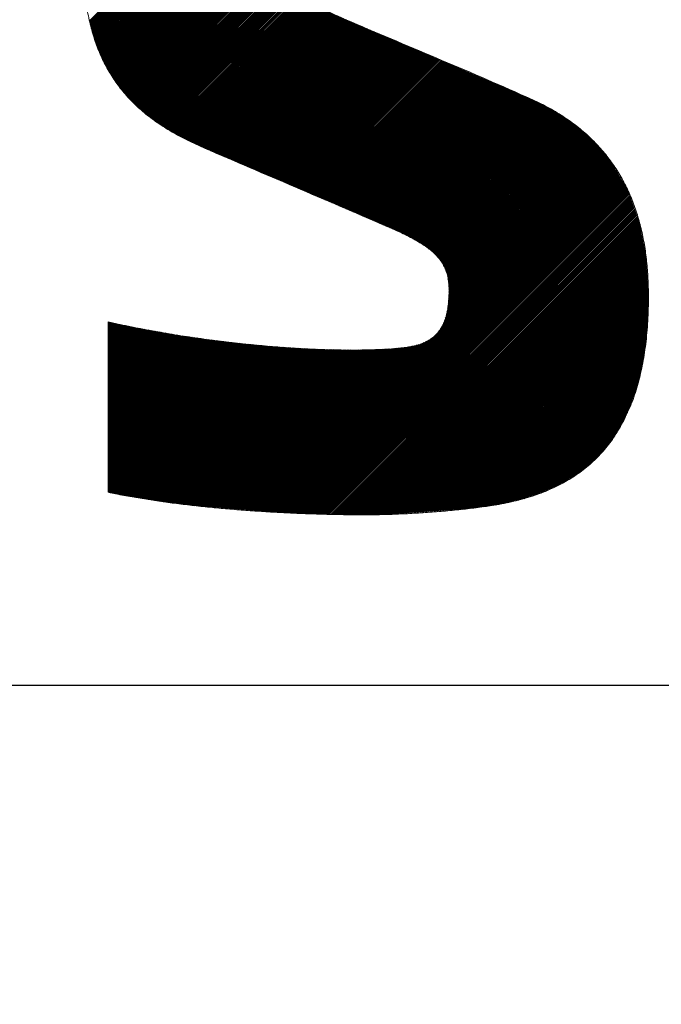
# Model space of a CAD drawing. Header units: millimetres. Extents: x 0 to 1300, y 0 to 891.
# Tile 66 of 127: x 183.37 to 187.36, y 579.51 to 585.64. Entities that reach past the tile are written whole.
import ezdxf

# ---------------------------------------------------------------- set-up
doc = ezdxf.new("R2010")
doc.units = ezdxf.units.MM
doc.header["$LTSCALE"] = 0.545669
doc.layers.add('NoLayerName_001', color=7, linetype='Continuous')

# ---------------------------------------------------------------- blocks, each defined once
blk = doc.blocks.new('JZB_0008')
at = {"layer": 'NoLayerName_001', "color": 7, "linetype": 'Continuous', "lineweight": 25}
for p, q in [((21.6105, 4.8794), (19.8048, 3.0737)), ((21.6193, 4.8793), (19.8064, 3.0665)), ((21.6281, 4.8792), (19.8081, 3.0592)), ((21.6369, 4.8792), (19.8098, 3.052)), ((21.6458, 4.8791), (19.8114, 3.0447)), ((21.6546, 4.879), (19.8131, 3.0375)), ((21.6633, 4.8788), (19.8147, 3.0302)), ((21.672, 4.8786), (19.8164, 3.023)), ((21.6807, 4.8784), (19.8183, 3.016)), ((21.6894, 4.8781), (19.8205, 3.0093)), ((21.6981, 4.8779), (19.8227, 3.0025)), ((21.7067, 4.8777), (19.8248, 2.9958)), ((21.7154, 4.8775), (19.827, 2.989)), ((21.7241, 4.8772), (19.8291, 2.9823)), ((21.7328, 4.877), (19.8313, 2.9755)), ((21.7415, 4.8768), (19.8334, 2.9687)), ((21.7501, 4.8766), (19.8356, 2.962)), ((21.7588, 4.8763), (19.8377, 2.9552)), ((21.7675, 4.8761), (19.8399, 2.9485)), ((21.7762, 4.8759), (19.8421, 2.9417)), ((21.7849, 4.8757), (19.8442, 2.935)), ((21.7936, 4.8754), (19.8464, 2.9282)), ((21.8022, 4.8752), (19.8485, 2.9215)), ((21.8109, 4.875), (19.8511, 2.9151)), ((21.8196, 4.8747), (19.8537, 2.9089)), ((21.8283, 4.8745), (19.8564, 2.9026)), ((21.837, 4.8743), (19.8591, 2.8964)), ((21.8456, 4.8741), (19.8617, 2.8901)), ((21.8543, 4.8738), (19.8644, 2.8839)), ((21.863, 4.8736), (19.867, 2.8776)), ((21.8717, 4.8734), (19.8697, 2.8714)), ((21.8804, 4.8731), (19.8723, 2.8651)), ((21.8889, 4.8727), (19.875, 2.8588)), ((21.8974, 4.8723), (19.8776, 2.8526)), ((21.9059, 4.8719), (19.8803, 2.8463)), ((21.9144, 4.8715), (19.8829, 2.8401)), ((21.9229, 4.8711), (19.8856, 2.8338)), ((21.9314, 4.8707), (19.8882, 2.8276)), ((21.9399, 4.8703), (19.8914, 2.8218)), ((21.9484, 4.8699), (19.8945, 2.816)), ((21.9569, 4.8695), (19.8977, 2.8103)), ((21.9654, 4.8691), (19.9008, 2.8045)), ((21.9739, 4.8687), (19.904, 2.7988)), ((21.9824, 4.8683), (19.9071, 2.793)), ((21.9909, 4.8678), (19.9103, 2.7873)), ((21.9994, 4.8674), (19.9134, 2.7815)), ((22.0079, 4.867), (19.9166, 2.7757)), ((22.0164, 4.8666), (19.9197, 2.77)), ((22.0249, 4.8662), (19.9229, 2.7642)), ((22.0334, 4.8658), (19.926, 2.7585)), ((22.0419, 4.8654), (19.9292, 2.7527)), ((22.0504, 4.865), (19.9323, 2.747)), ((22.0589, 4.8646), (19.9355, 2.7412)), ((22.0674, 4.8642), (19.9391, 2.7359)), ((22.0759, 4.8638), (19.9427, 2.7306)), ((22.0844, 4.8634), (19.9464, 2.7253)), ((22.0929, 4.863), (19.95, 2.7201)), ((22.1014, 4.8626), (19.9536, 2.7148)), ((22.1099, 4.8621), (19.9573, 2.7095)), ((22.1181, 4.8615), (19.9609, 2.7043)), ((22.1264, 4.8608), (19.9646, 2.699)), ((22.1346, 4.8601), (19.9682, 2.6937)), ((22.1428, 4.8594), (19.9718, 2.6885)), ((22.151, 4.8587), (19.9755, 2.6832)), ((22.1592, 4.858), (19.9791, 2.6779)), ((22.1675, 4.8574), (19.9828, 2.6726)), ((22.1757, 4.8567), (19.9864, 2.6674)), ((21.0618, 3.7339), (19.99, 2.6621)), ((21.0436, 3.7068), (19.9939, 2.6571)), ((21.0353, 3.6896), (19.9981, 2.6523)), ((21.0304, 3.6757), (20.0022, 2.6475)), ((21.0254, 3.6619), (20.0063, 2.6427)), ((21.0205, 3.648), (20.0104, 2.6379)), ((21.0156, 3.6342), (20.0145, 2.6331)), ((21.0139, 3.6236), (20.0186, 2.6283)), ((21.0123, 3.6131), (20.0227, 2.6235)), ((21.0106, 3.6025), (20.0268, 2.6187)), ((21.0089, 3.5919), (20.0309, 2.6139)), ((21.0072, 3.5813), (20.0351, 2.6091)), ((21.0056, 3.5708), (20.0392, 2.6043)), ((21.0039, 3.5602), (20.0433, 2.5995)), ((21.0028, 3.5502), (20.0474, 2.5947)), ((21.0025, 3.541), (20.0515, 2.5899)), ((21.0023, 3.5318), (20.0556, 2.5851)), ((21.002, 3.5227), (20.0601, 2.5808)), ((21.0018, 3.5135), (20.0647, 2.5764)), ((21.0015, 3.5043), (20.0693, 2.5721)), ((21.0013, 3.4952), (20.0738, 2.5677)), ((21.001, 3.486), (20.0784, 2.5634)), ((21.0008, 3.4768), (20.0829, 2.559)), ((21.0005, 3.4677), (20.0875, 2.5547)), ((21.0007, 3.459), (20.0921, 2.5503)), ((21.0018, 3.4512), (20.0966, 2.546)), ((21.0029, 3.4433), (20.1012, 2.5416)), ((21.004, 3.4355), (20.1057, 2.5373)), ((21.0051, 3.4277), (20.1103, 2.5329)), ((21.0062, 3.4199), (20.1149, 2.5286)), ((21.0072, 3.4121), (20.1194, 2.5243)), ((21.0083, 3.4043), (20.124, 2.5199)), ((21.0094, 3.3964), (20.1286, 2.5156)), ((21.0105, 3.3886), (20.1335, 2.5116)), ((21.0127, 3.3819), (20.1384, 2.5076)), ((21.0152, 3.3755), (20.1434, 2.5037)), ((21.0178, 3.3692), (20.1484, 2.4998)), ((21.0203, 3.3628), (20.1534, 2.4959)), ((21.0229, 3.3564), (20.1584, 2.492)), ((21.0254, 3.3501), (20.1634, 2.488)), ((21.0279, 3.3437), (20.1684, 2.4841)), ((21.0305, 3.3373), (20.1734, 2.4802)), ((21.033, 3.3309), (20.1783, 2.4763)), ((21.0356, 3.3246), (20.1833, 2.4723)), ((21.039, 3.3191), (20.1883, 2.4684)), ((21.0428, 3.314), (20.1933, 2.4645)), ((21.0466, 3.3089), (20.1983, 2.4606)), ((21.0504, 3.3037), (20.2033, 2.4567)), ((21.0542, 3.2986), (20.2083, 2.4527)), ((21.058, 3.2935), (20.2133, 2.4489)), ((21.0617, 3.2884), (20.2187, 2.4454)), ((21.0655, 3.2833), (20.2241, 2.4418)), ((21.0693, 3.2782), (20.2295, 2.4383)), ((21.0731, 3.273), (20.2349, 2.4348)), ((21.0769, 3.2679), (20.2403, 2.4313)), ((21.0815, 3.2636), (20.2456, 2.4277)), ((21.0863, 3.2595), (20.251, 2.4242)), ((21.0911, 3.2554), (20.2564, 2.4207)), ((21.0958, 3.2512), (20.2618, 2.4172)), ((21.1006, 3.2471), (20.2672, 2.4136)), ((21.1054, 3.2429), (20.2726, 2.4101)), ((21.1101, 3.2388), (20.2779, 2.4066)), ((21.1149, 3.2347), (20.2833, 2.4031)), ((21.1197, 3.2305), (20.2887, 2.3995)), ((21.1245, 3.2264), (20.2941, 2.396)), ((21.1292, 3.2223), (20.2995, 2.3925)), ((21.134, 3.2181), (20.3049, 2.389)), ((21.1393, 3.2145), (20.3106, 2.3858)), ((21.1448, 3.2111), (20.3164, 2.3827)), ((21.1502, 3.2076), (20.3221, 2.3795)), ((21.1557, 3.2042), (20.3279, 2.3763)), ((21.1612, 3.2007), (20.3336, 2.3732)), ((21.1666, 3.1973), (20.3394, 2.37)), ((21.1721, 3.1938), (20.3451, 2.3669)), ((21.1776, 3.1904), (20.3509, 2.3637)), ((21.183, 3.187), (20.3566, 2.3605)), ((21.1885, 3.1835), (20.3623, 2.3574)), ((21.194, 3.1801), (20.3681, 2.3542)), ((21.1994, 3.1766), (20.3738, 2.3511)), ((21.2049, 3.1732), (20.3796, 2.3479)), ((21.2104, 3.1698), (20.3853, 2.3447)), ((21.2163, 3.1668), (20.3911, 2.3416)), ((21.2222, 3.1638), (20.3968, 2.3384)), ((21.2281, 3.1608), (20.4026, 2.3353)), ((21.2341, 3.1578), (20.4084, 2.3322)), ((21.24, 3.1548), (20.4145, 2.3293)), ((21.2459, 3.1518), (20.4206, 2.3265)), ((21.2518, 3.1489), (20.4266, 2.3237)), ((21.2577, 3.1459), (20.4327, 2.3209)), ((21.2636, 3.1429), (20.4388, 2.318)), ((21.2696, 3.1399), (20.4449, 2.3152)), ((21.2755, 3.1369), (20.451, 2.3124)), ((21.2814, 3.1339), (20.4571, 2.3096)), ((21.2873, 3.1309), (20.4631, 2.3067)), ((21.2932, 3.1279), (20.4692, 2.3039)), ((21.2991, 3.1249), (20.4753, 2.3011)), ((21.3052, 3.122), (20.4814, 2.2982)), ((21.3113, 3.1193), (20.4875, 2.2954)), ((21.3175, 3.1166), (20.4935, 2.2926)), ((21.3237, 3.1138), (20.4996, 2.2898)), ((21.3299, 3.1111), (20.5057, 2.2869)), ((21.336, 3.1084), (20.5118, 2.2841)), ((21.3422, 3.1056), (20.5179, 2.2813)), ((21.3484, 3.1029), (20.524, 2.2786)), ((21.3545, 3.1001), (20.5303, 2.2759)), ((21.3607, 3.0974), (20.5365, 2.2732)), ((21.3669, 3.0947), (20.5428, 2.2705)), ((21.3731, 3.0919), (20.549, 2.2679)), ((21.3792, 3.0892), (20.5552, 2.2652)), ((21.3854, 3.0865), (20.5615, 2.2625)), ((21.3916, 3.0837), (20.5677, 2.2598)), ((21.3977, 3.081), (20.5739, 2.2572)), ((21.4039, 3.0782), (20.5802, 2.2545)), ((21.4101, 3.0755), (20.5864, 2.2518)), ((21.4163, 3.0728), (20.5926, 2.2491)), ((21.4225, 3.0701), (20.5989, 2.2465)), ((21.4288, 3.0675), (20.6051, 2.2438)), ((21.435, 3.0648), (20.6113, 2.2411)), ((21.4412, 3.0621), (20.6176, 2.2385)), ((21.4475, 3.0595), (20.6238, 2.2358)), ((21.4537, 3.0568), (20.63, 2.2331)), ((21.46, 3.0541), (20.6363, 2.2304)), ((21.4662, 3.0515), (20.6425, 2.2278)), ((21.4724, 3.0488), (20.6487, 2.2251)), ((21.4787, 3.0461), (20.655, 2.2224)), ((21.4849, 3.0434), (20.6612, 2.2197)), ((21.4912, 3.0408), (20.6674, 2.2171)), ((21.4974, 3.0381), (20.6737, 2.2144)), ((21.5036, 3.0354), (20.6799, 2.2117)), ((21.5099, 3.0328), (20.6861, 2.209)), ((21.5161, 3.0301), (20.6924, 2.2064)), ((21.5224, 3.0274), (20.6986, 2.2037)), ((21.5286, 3.0248), (20.7049, 2.201)), ((21.5348, 3.0221), (20.7111, 2.1983)), ((21.5411, 3.0194), (20.7173, 2.1957)), ((21.5473, 3.0167), (20.7236, 2.193)), ((21.5535, 3.0141), (20.7298, 2.1903)), ((21.5598, 3.0114), (20.736, 2.1876)), ((21.566, 3.0087), (20.7423, 2.185)), ((21.5723, 3.0061), (20.7485, 2.1823)), ((21.5785, 3.0034), (20.7547, 2.1796)), ((21.5847, 3.0007), (20.761, 2.177)), ((21.591, 2.998), (20.7672, 2.1743)), ((21.5972, 2.9954), (20.7734, 2.1716)), ((21.6034, 2.9927), (20.7797, 2.1689)), ((21.6097, 2.99), (20.7859, 2.1663)), ((21.6159, 2.9874), (20.7921, 2.1636)), ((21.6221, 2.9847), (20.7984, 2.1609)), ((21.6284, 2.982), (20.8046, 2.1582)), ((21.6346, 2.9793), (20.8108, 2.1556)), ((21.6409, 2.9767), (20.8171, 2.1529)), ((21.6471, 2.974), (20.8233, 2.1502)), ((21.6533, 2.9713), (20.8295, 2.1475)), ((21.6596, 2.9687), (20.8358, 2.1449)), ((21.6658, 2.966), (20.842, 2.1422)), ((21.672, 2.9633), (20.8482, 2.1395)), ((21.6783, 2.9606), (20.8545, 2.1368)), ((21.6845, 2.958), (20.8607, 2.1342)), ((21.6908, 2.9553), (20.8669, 2.1315)), ((21.697, 2.9526), (20.8732, 2.1288)), ((21.7032, 2.95), (20.8794, 2.1261)), ((21.7095, 2.9473), (20.8856, 2.1235)), ((21.7157, 2.9446), (20.8919, 2.1208)), ((21.7219, 2.9419), (20.8981, 2.1181)), ((21.7282, 2.9393), (20.9044, 2.1154)), ((21.7344, 2.9366), (20.9106, 2.1128)), ((21.7406, 2.9339), (20.9168, 2.1101)), ((21.7469, 2.9312), (20.9231, 2.1074)), ((21.7531, 2.9286), (20.9293, 2.1047)), ((21.7593, 2.9259), (20.9355, 2.1021)), ((21.7656, 2.9232), (20.9418, 2.0994)), ((21.7718, 2.9206), (20.948, 2.0967)), ((21.7781, 2.9179), (20.9542, 2.0941)), ((21.7843, 2.9152), (20.9605, 2.0914)), ((21.7905, 2.9125), (20.9667, 2.0887)), ((21.7968, 2.9099), (20.9729, 2.086)), ((21.803, 2.9072), (20.9792, 2.0834)), ((21.8092, 2.9045), (20.9854, 2.0807)), ((21.8155, 2.9018), (20.9916, 2.078)), ((21.8217, 2.8992), (20.9979, 2.0753)), ((21.8279, 2.8965), (21.0041, 2.0727)), ((21.8342, 2.8938), (21.0103, 2.07)), ((21.8404, 2.8912), (21.0166, 2.0673)), ((21.8466, 2.8885), (21.0228, 2.0646)), ((21.8529, 2.8858), (21.029, 2.062)), ((21.8591, 2.8831), (21.0353, 2.0593)), ((21.8653, 2.8805), (21.0415, 2.0566)), ((21.8716, 2.8778), (21.0477, 2.0539)), ((21.8778, 2.8751), (21.054, 2.0513)), ((21.8841, 2.8724), (21.0602, 2.0486)), ((21.8903, 2.8698), (21.0664, 2.0459)), ((21.8965, 2.8671), (21.0727, 2.0432)), ((21.9028, 2.8644), (21.0789, 2.0406)), ((21.909, 2.8617), (21.0851, 2.0379)), ((21.9152, 2.8591), (21.0914, 2.0352)), ((21.9215, 2.8564), (21.0976, 2.0325)), ((21.9277, 2.8537), (21.1038, 2.0299)), ((21.9339, 2.8511), (21.1101, 2.0272)), ((21.9402, 2.8484), (21.1163, 2.0245)), ((21.9464, 2.8457), (21.1225, 2.0218)), ((21.9526, 2.843), (21.1288, 2.0192)), ((21.9589, 2.8404), (21.135, 2.0165)), ((21.9651, 2.8377), (21.1413, 2.0138)), ((21.9713, 2.835), (21.1475, 2.0112)), ((21.9776, 2.8323), (21.1537, 2.0085)), ((21.9838, 2.8297), (21.16, 2.0058)), ((21.9901, 2.827), (21.1662, 2.0031)), ((21.9963, 2.8243), (21.1724, 2.0005)), ((22.0025, 2.8216), (21.1787, 1.9978)), ((22.0088, 2.819), (21.1849, 1.9951)), ((22.015, 2.8163), (21.1911, 1.9924)), ((22.0212, 2.8136), (21.1974, 1.9898)), ((22.0275, 2.811), (21.2036, 1.9871)), ((22.0337, 2.8083), (21.2098, 1.9844)), ((22.0399, 2.8056), (21.2161, 1.9817)), ((22.0462, 2.8029), (21.2223, 1.9791)), ((22.0524, 2.8003), (21.2285, 1.9764)), ((22.0586, 2.7976), (21.2348, 1.9737)), ((22.0649, 2.7949), (21.241, 1.971)), ((22.0711, 2.7922), (21.2472, 1.9684)), ((22.0773, 2.7896), (21.2535, 1.9657)), ((22.0836, 2.7869), (21.2597, 1.963)), ((22.0898, 2.7842), (21.2659, 1.9603)), ((22.096, 2.7815), (21.2722, 1.9577)), ((22.1023, 2.7789), (21.2784, 1.955)), ((22.1085, 2.7762), (21.2846, 1.9523)), ((22.1148, 2.7735), (21.2909, 1.9497)), ((22.121, 2.7709), (21.2971, 1.947)), ((22.1272, 2.7682), (21.3033, 1.9443)), ((22.1335, 2.7655), (21.3096, 1.9416)), ((22.1397, 2.7628), (21.3158, 1.939)), ((22.1459, 2.7602), (21.3221, 1.9363)), ((22.1522, 2.7575), (21.3283, 1.9336)), ((22.1584, 2.7548), (21.3345, 1.9309)), ((22.1646, 2.7521), (21.3408, 1.9283)), ((22.1709, 2.7495), (21.347, 1.9256)), ((22.1771, 2.7468), (21.3532, 1.9229)), ((22.1833, 2.7441), (21.3595, 1.9202)), ((22.1896, 2.7414), (21.3657, 1.9176)), ((22.1958, 2.7388), (21.3719, 1.9149)), ((22.202, 2.7361), (21.3782, 1.9122)), ((22.2083, 2.7334), (21.3844, 1.9095)), ((22.2145, 2.7308), (21.3906, 1.9069)), ((22.2208, 2.7281), (21.3969, 1.9042)), ((22.227, 2.7254), (21.4031, 1.9015)), ((22.2332, 2.7227), (21.4093, 1.8989)), ((22.2395, 2.7201), (21.4156, 1.8962)), ((22.2457, 2.7174), (21.4218, 1.8935)), ((22.2519, 2.7147), (21.4281, 1.8908)), ((22.2582, 2.712), (21.4343, 1.8882)), ((22.2644, 2.7094), (21.4405, 1.8855)), ((22.2706, 2.7067), (21.4468, 1.8828)), ((22.2769, 2.704), (21.453, 1.8802)), ((22.2831, 2.7013), (21.4592, 1.8775)), ((22.2893, 2.6987), (21.4655, 1.8748)), ((22.2956, 2.696), (21.4717, 1.8721)), ((22.3018, 2.6933), (21.4779, 1.8695)), ((22.308, 2.6907), (21.4842, 1.8668)), ((22.3143, 2.688), (21.4904, 1.8641)), ((22.3205, 2.6853), (21.4966, 1.8614)), ((22.3268, 2.6826), (21.5029, 1.8588)), ((22.333, 2.68), (21.5091, 1.8561)), ((22.3392, 2.6773), (21.5153, 1.8534)), ((22.3455, 2.6746), (21.5215, 1.8507)), ((22.3517, 2.6719), (21.5277, 1.848)), ((22.3579, 2.6693), (21.5339, 1.8453)), ((22.3642, 2.6666), (21.5401, 1.8426)), ((22.3704, 2.6639), (21.5463, 1.8399)), ((22.3766, 2.6613), (21.5526, 1.8372)), ((22.3829, 2.6586), (21.5588, 1.8345)), ((22.3891, 2.6559), (21.565, 1.8318)), ((22.3953, 2.6532), (21.5712, 1.8291)), ((22.4016, 2.6506), (21.5774, 1.8264)), ((22.4078, 2.6479), (21.5836, 1.8237)), ((22.4141, 2.6452), (21.5898, 1.821)), ((22.4203, 2.6425), (21.596, 1.8183)), ((22.4265, 2.6399), (21.6022, 1.8156)), ((22.4328, 2.6372), (21.6084, 1.8128)), ((22.439, 2.6345), (21.6146, 1.8101)), ((22.4452, 2.6319), (21.6208, 1.8074)), ((22.4515, 2.6292), (21.627, 1.8047)), ((22.4577, 2.6265), (21.6332, 1.802)), ((22.4639, 2.6238), (21.6394, 1.7993)), ((22.4702, 2.6212), (21.6456, 1.7966)), ((22.4764, 2.6185), (21.6518, 1.7939)), ((22.4826, 2.6158), (21.6581, 1.7912)), ((22.4889, 2.6131), (21.6643, 1.7885)), ((22.4951, 2.6105), (21.6705, 1.7858)), ((22.5014, 2.6078), (21.6767, 1.7831)), ((22.5076, 2.6051), (21.6829, 1.7804)), ((22.5138, 2.6025), (21.6891, 1.7777)), ((22.5201, 2.5998), (21.6953, 1.775)), ((22.5261, 2.5969), (21.7015, 1.7723)), ((22.5321, 2.594), (21.7077, 1.7696)), ((22.5382, 2.5912), (21.7139, 1.7669)), ((22.5442, 2.5883), (21.7201, 1.7642)), ((22.5503, 2.5855), (21.7263, 1.7615)), ((22.5563, 2.5826), (21.7325, 1.7588)), ((22.5624, 2.5797), (21.7387, 1.756)), ((22.5684, 2.5769), (21.7446, 1.753)), ((22.5744, 2.574), (21.7505, 1.7501)), ((22.5805, 2.5711), (21.7564, 1.7471)), ((22.5865, 2.5683), (21.7623, 1.7441)), ((22.5926, 2.5654), (21.7682, 1.7411)), ((22.5986, 2.5625), (21.7741, 1.7381)), ((22.6047, 2.5597), (21.7801, 1.7351)), ((22.6107, 2.5568), (21.786, 1.7321)), ((22.6167, 2.5539), (21.7919, 1.7291)), ((22.6228, 2.5511), (21.7978, 1.7261)), ((22.6288, 2.5482), (21.8037, 1.7231)), ((22.6347, 2.5452), (21.8096, 1.7201)), ((22.6404, 2.5419), (21.8155, 1.7171)), ((22.646, 2.5387), (21.8214, 1.7141)), ((22.6517, 2.5354), (21.8274, 1.7111)), ((22.6573, 2.5321), (21.833, 1.7079)), ((22.663, 2.5289), (21.8385, 1.7044)), ((22.6686, 2.5256), (21.8439, 1.701)), ((22.6742, 2.5224), (21.8494, 1.6975)), ((22.6799, 2.5191), (21.8549, 1.6941)), ((22.6855, 2.5158), (21.8603, 1.6906)), ((22.6912, 2.5126), (21.8658, 1.6872)), ((22.6968, 2.5093), (21.8712, 1.6837)), ((22.7025, 2.506), (21.8767, 1.6803)), ((22.7081, 2.5028), (21.8822, 1.6768)), ((22.7138, 2.4995), (21.8876, 1.6734)), ((22.7194, 2.4962), (21.8931, 1.6699)), ((22.725, 2.493), (21.8985, 1.6665)), ((22.7307, 2.4897), (21.904, 1.663)), ((22.7362, 2.4864), (21.9089, 1.659)), ((22.7415, 2.4827), (21.9136, 1.6548)), ((22.7467, 2.479), (21.9184, 1.6507)), ((22.752, 2.4753), (21.9232, 1.6465)), ((22.7572, 2.4717), (21.9279, 1.6424)), ((22.7624, 2.468), (21.9327, 1.6382)), ((22.7677, 2.4643), (21.9374, 1.6341)), ((22.7729, 2.4607), (21.9422, 1.63)), ((22.7781, 2.457), (21.947, 1.6258)), ((22.7834, 2.4533), (21.9517, 1.6217)), ((22.7886, 2.4496), (21.9565, 1.6175)), ((22.7938, 2.446), (21.9613, 1.6134)), ((22.7991, 2.4423), (21.9653, 1.6085)), ((22.8043, 2.4386), (21.9691, 1.6034)), ((22.8095, 2.4349), (21.9729, 1.5983)), ((22.8148, 2.4313), (21.9767, 1.5932)), ((22.82, 2.4276), (21.9805, 1.588)), ((22.8253, 2.4239), (21.9843, 1.5829)), ((22.8303, 2.42), (21.9881, 1.5778)), ((22.8351, 2.4159), (21.9918, 1.5727)), ((22.8399, 2.4118), (21.9956, 1.5676)), ((22.8447, 2.4077), (21.9994, 1.5625)), ((22.8495, 2.4037), (22.0032, 1.5573)), ((22.8543, 2.3996), (22.0059, 1.5512)), ((22.8592, 2.3955), (22.0085, 1.5448)), ((22.864, 2.3914), (22.011, 1.5384)), ((22.8688, 2.3873), (22.0136, 1.5321)), ((22.8736, 2.3832), (22.0161, 1.5257)), ((22.8784, 2.3791), (22.0187, 1.5193)), ((22.8833, 2.375), (22.0212, 1.513)), ((22.8881, 2.3709), (22.0238, 1.5066)), ((22.8929, 2.3668), (22.0263, 1.5003)), ((22.8977, 2.3627), (22.0288, 1.4939)), ((22.9025, 2.3587), (22.0302, 1.4863)), ((22.9073, 2.3546), (22.0313, 1.4785)), ((22.912, 2.3503), (22.0324, 1.4707)), ((22.9164, 2.3458), (22.0335, 1.4629)), ((22.9208, 2.3413), (22.0346, 1.4551)), ((22.9252, 2.3368), (22.0357, 1.4473)), ((22.9296, 2.3323), (22.0368, 1.4395)), ((22.934, 2.3277), (22.0379, 1.4317)), ((22.9903, 2.2683), (22.0352, 1.3132)), ((22.9864, 2.2732), (22.0369, 1.3237)), ((22.9823, 2.278), (22.0374, 1.3332)), ((22.9779, 2.2826), (22.0377, 1.3423)), ((22.9735, 2.2871), (22.0379, 1.3515)), ((22.9691, 2.2916), (22.0382, 1.3607)), ((22.9647, 2.2961), (22.0384, 1.3698)), ((22.9603, 2.3006), (22.0387, 1.379)), ((22.9559, 2.3051), (22.0389, 1.3882)), ((22.9383, 2.3232), (22.039, 1.4238)), ((22.9515, 2.3097), (22.0392, 1.3973)), ((22.9471, 2.3142), (22.0394, 1.4065)), ((22.9427, 2.3187), (22.0397, 1.4156)), ((23.0378, 2.2089), (21.9863, 1.1574)), ((23.0338, 2.2138), (22.0021, 1.182)), ((23.0299, 2.2188), (22.007, 1.1959)), ((23.0259, 2.2237), (22.0119, 1.2097)), ((23.022, 2.2287), (22.0168, 1.2235)), ((23.018, 2.2336), (22.0218, 1.2374)), ((23.0141, 2.2386), (22.0252, 1.2498)), ((23.0101, 2.2435), (22.0269, 1.2603)), ((23.0062, 2.2485), (22.0286, 1.2709)), ((23.0022, 2.2534), (22.0302, 1.2815)), ((22.9982, 2.2584), (22.0319, 1.292)), ((22.9943, 2.2633), (22.0335, 1.3026)), ((23.0457, 2.199), (20.8693, 0.0225)), ((23.0494, 2.1938), (20.8775, 0.0219)), ((23.0527, 2.1882), (20.8857, 0.0212)), ((23.056, 2.1826), (20.894, 0.0205)), ((23.0593, 2.1769), (20.9022, 0.0198)), ((23.0626, 2.1713), (20.9104, 0.0191)), ((23.0659, 2.1657), (20.9186, 0.0184)), ((23.0692, 2.1601), (20.9269, 0.0178)), ((23.0725, 2.1545), (20.9353, 0.0173)), ((23.0758, 2.1489), (20.9438, 0.0169)), ((23.0418, 2.2039), (21.9681, 1.1303)), ((23.0791, 2.1432), (20.9523, 0.0165)), ((23.0824, 2.1376), (20.9608, 0.0161)), ((23.0857, 2.132), (20.9693, 0.0157)), ((23.089, 2.1264), (20.9778, 0.0153)), ((23.0923, 2.1208), (20.9863, 0.0149)), ((23.0955, 2.1152), (20.9948, 0.0145)), ((23.0988, 2.1095), (21.0033, 0.0141)), ((23.1021, 2.1039), (21.0119, 0.0137)), ((23.1054, 2.0983), (21.0204, 0.0133)), ((23.1087, 2.0927), (21.0289, 0.0129)), ((23.112, 2.0871), (21.0374, 0.0125)), ((23.1153, 2.0815), (21.0459, 0.0121)), ((23.1186, 2.0759), (21.0544, 0.0117)), ((23.1219, 2.0702), (21.0629, 0.0113)), ((23.1252, 2.0646), (21.0714, 0.0108)), ((23.1285, 2.059), (21.0799, 0.0104)), ((23.1318, 2.0534), (21.0884, 0.01)), ((23.1351, 2.0478), (21.0969, 0.0096)), ((23.1383, 2.0422), (21.1054, 0.0092)), ((23.1416, 2.0365), (21.1139, 0.0088)), ((23.1449, 2.0309), (21.1224, 0.0084)), ((23.1482, 2.0253), (21.131, 0.008)), ((23.1515, 2.0197), (21.1395, 0.0076)), ((23.1539, 2.0132), (21.148, 0.0072)), ((23.1563, 2.0067), (21.1565, 0.0068)), ((23.1587, 2.0002), (21.1651, 0.0065)), ((23.1611, 1.9936), (21.1738, 0.0063)), ((23.1635, 1.9871), (21.1825, 0.0061)), ((23.1659, 1.9806), (21.1911, 0.0059)), ((23.1683, 1.9741), (21.1998, 0.0057)), ((23.1706, 1.9675), (21.2085, 0.0054)), ((23.173, 1.961), (21.2172, 0.0052)), ((23.1754, 1.9545), (21.2259, 0.005)), ((23.1778, 1.948), (21.2346, 0.0048)), ((23.1802, 1.9415), (21.2433, 0.0045)), ((23.1826, 1.9349), (21.252, 0.0043)), ((23.185, 1.9284), (21.2606, 0.0041)), ((23.1873, 1.9219), (21.2693, 0.0039)), ((23.1897, 1.9154), (21.278, 0.0037)), ((23.1921, 1.9089), (21.2867, 0.0034)), ((23.1945, 1.9023), (21.2954, 0.0032)), ((23.1969, 1.8958), (21.3041, 0.003)), ((23.1993, 1.8893), (21.3128, 0.0028)), ((23.2017, 1.8828), (21.3214, 0.0025)), ((23.2041, 1.8763), (21.3301, 0.0023)), ((23.2064, 1.8697), (21.3388, 0.0021)), ((23.2088, 1.8632), (21.3475, 0.0019)), ((23.2112, 1.8567), (21.3562, 0.0017)), ((23.2136, 1.8502), (21.3649, 0.0014)), ((23.216, 1.8436), (21.3736, 0.0012)), ((23.2184, 1.8371), (21.3823, 0.001)), ((23.2208, 1.8306), (21.3911, 0.0009)), ((23.223, 1.8239), (21.3999, 0.0009)), ((23.2245, 1.8165), (21.4088, 0.0008)), ((23.226, 1.8091), (21.4176, 0.0007)), ((23.2274, 1.8016), (21.4264, 0.0006)), ((23.2289, 1.7942), (21.4352, 0.0005)), ((23.2304, 1.7868), (21.4441, 0.0004)), ((23.2318, 1.7793), (21.4529, 0.0004)), ((23.2333, 1.7719), (21.4617, 0.0003)), ((23.2348, 1.7644), (21.4705, 0.0002)), ((23.2363, 1.757), (21.4794, 0.0001)), ((23.2377, 1.7496), (21.4882, 0)), ((23.2392, 1.7421), (21.4971, 0)), ((23.2407, 1.7347), (21.506, 0)), ((23.2421, 1.7273), (21.5149, 0)), ((23.2436, 1.7198), (21.5238, 0)), ((23.2451, 1.7124), (21.5327, 0)), ((23.2466, 1.7049), (21.5417, 0.0001)), ((23.248, 1.6975), (21.5506, 0.0001)), ((23.2495, 1.6901), (21.5597, 0.0002)), ((23.251, 1.6826), (21.5688, 0.0004)), ((23.2524, 1.6752), (21.5779, 0.0006)), ((23.2539, 1.6678), (21.5869, 0.0008)), ((23.2554, 1.6603), (21.596, 0.001)), ((23.2568, 1.6529), (21.6051, 0.0012)), ((23.2583, 1.6454), (21.6142, 0.0013)), ((23.2598, 1.638), (21.6233, 0.0015)), ((23.2613, 1.6306), (21.6324, 0.0017)), ((23.2627, 1.6231), (21.6415, 0.0019)), ((23.2642, 1.6157), (21.6506, 0.0021)), ((23.265, 1.6076), (21.6597, 0.0022)), ((23.2656, 1.5993), (21.6691, 0.0028)), ((23.2661, 1.5909), (21.6787, 0.0034)), ((23.2667, 1.5825), (21.6882, 0.0041)), ((23.2673, 1.5742), (21.6978, 0.0048)), ((23.2678, 1.5658), (21.7074, 0.0054)), ((23.2684, 1.5575), (21.717, 0.0061)), ((23.2689, 1.5491), (21.7265, 0.0067)), ((23.2695, 1.5408), (21.7361, 0.0074)), ((23.27, 1.5324), (21.7457, 0.0081)), ((23.2706, 1.5241), (21.7552, 0.0087)), ((23.2711, 1.5157), (21.7648, 0.0094)), ((23.2717, 1.5074), (21.7744, 0.0101)), ((23.2723, 1.499), (21.784, 0.0107)), ((23.2728, 1.4907), (21.7935, 0.0114)), ((23.2734, 1.4823), (21.8031, 0.0121)), ((23.2739, 1.474), (21.8127, 0.0127)), ((23.2745, 1.4656), (21.8223, 0.0134)), ((23.275, 1.4573), (21.8318, 0.0141)), ((23.2756, 1.4489), (21.8414, 0.0147)), ((23.2761, 1.4406), (21.851, 0.0154)), ((23.2767, 1.4322), (21.8606, 0.0161)), ((23.2773, 1.4238), (21.8701, 0.0167)), ((23.2778, 1.4155), (21.8797, 0.0174)), ((23.2784, 1.4071), (21.8893, 0.0181)), ((23.2789, 1.3988), (21.8988, 0.0187)), ((23.2795, 1.3904), (21.9084, 0.0194)), ((23.2798, 1.3818), (21.918, 0.02)), ((23.2798, 1.373), (21.9276, 0.0207)), ((23.2799, 1.3641), (21.9371, 0.0214)), ((23.2799, 1.3552), (21.9467, 0.022)), ((23.2798, 1.3462), (21.9563, 0.0227)), ((23.2797, 1.3373), (21.9659, 0.0234)), ((23.2797, 1.3283), (21.9754, 0.024)), ((23.2796, 1.3193), (21.985, 0.0247)), ((23.2794, 1.3102), (21.9946, 0.0254)), ((23.2792, 1.301), (22.0042, 0.026)), ((23.2789, 1.2918), (22.0137, 0.0267)), ((23.2786, 1.2827), (22.0233, 0.0274)), ((23.2783, 1.2735), (22.0329, 0.028)), ((23.278, 1.2643), (22.0425, 0.0287)), ((23.2777, 1.2551), (22.052, 0.0294)), ((23.2775, 1.2459), (22.0616, 0.03)), ((23.2772, 1.2367), (22.0712, 0.0307)), ((23.2766, 1.2273), (22.0807, 0.0314)), ((19.9253, 1.1987), (19.9201, 1.1936)), ((19.9326, 1.1971), (19.9201, 1.1847)), ((19.9398, 1.1955), (19.9201, 1.1758)), ((19.9472, 1.1939), (19.9201, 1.1669)), ((19.9545, 1.1923), (19.9201, 1.1579)), ((19.9618, 1.1907), (19.9201, 1.149)), ((19.9691, 1.1891), (19.9201, 1.1401)), ((19.9764, 1.1875), (19.9201, 1.1312)), ((19.9838, 1.186), (19.9201, 1.1223)), ((19.9911, 1.1844), (19.9201, 1.1134)), ((19.9985, 1.1829), (19.9201, 1.1045)), ((20.0059, 1.1813), (19.9201, 1.0956)), ((20.0133, 1.1798), (19.9201, 1.0867)), ((20.0206, 1.1783), (19.9201, 1.0777)), ((20.028, 1.1767), (19.9201, 1.0688)), ((20.0354, 1.1752), (19.9201, 1.0599)), ((20.0427, 1.1737), (19.9201, 1.051)), ((20.0501, 1.1721), (19.9201, 1.0421)), ((20.0575, 1.1706), (19.9201, 1.0332)), ((20.0651, 1.1693), (19.9201, 1.0243)), ((20.0726, 1.1679), (19.9201, 1.0154)), ((20.0802, 1.1665), (19.9201, 1.0065)), ((20.0877, 1.1652), (19.9201, 0.9975)), ((20.0953, 1.1638), (19.9201, 0.9886)), ((23.2759, 1.2176), (22.0903, 0.032)), ((23.2751, 1.2079), (22.0999, 0.0327)), ((23.2744, 1.1982), (22.1095, 0.0333)), ((23.2736, 1.1886), (22.119, 0.034)), ((23.2728, 1.1789), (22.1286, 0.0347)), ((23.2721, 1.1692), (22.1388, 0.0359)), ((20.4456, 1.1043), (19.9199, 0.5787)), ((20.4534, 1.1032), (19.9199, 0.5698)), ((20.1708, 1.1502), (19.92, 0.8995)), ((20.1783, 1.1489), (19.92, 0.8906)), ((20.1859, 1.1475), (19.92, 0.8817)), ((20.1934, 1.1462), (19.92, 0.8728)), ((20.201, 1.1448), (19.92, 0.8639)), ((20.2085, 1.1434), (19.92, 0.855)), ((20.2161, 1.1421), (19.92, 0.8461)), ((20.2236, 1.1407), (19.92, 0.8371)), ((20.2312, 1.1394), (19.92, 0.8282)), ((20.2387, 1.138), (19.92, 0.8193)), ((20.2463, 1.1366), (19.92, 0.8104)), ((20.2538, 1.1353), (19.92, 0.8015)), ((20.2614, 1.1339), (19.92, 0.7926)), ((20.2689, 1.1326), (19.92, 0.7837)), ((20.2765, 1.1312), (19.92, 0.7748)), ((20.284, 1.1299), (19.92, 0.7659)), ((20.2916, 1.1285), (19.92, 0.7569)), ((20.2991, 1.1271), (19.92, 0.748)), ((20.3067, 1.1258), (19.92, 0.7391)), ((20.3142, 1.1244), (19.92, 0.7302)), ((20.3218, 1.1231), (19.92, 0.7213)), ((20.3293, 1.1217), (19.92, 0.7124)), ((20.3368, 1.1203), (19.92, 0.7035)), ((20.3444, 1.119), (19.92, 0.6946)), ((20.3519, 1.1176), (19.92, 0.6857)), ((20.3595, 1.1163), (19.92, 0.6767)), ((20.3673, 1.1152), (19.92, 0.6678)), ((20.3751, 1.1141), (19.92, 0.6589)), ((20.383, 1.113), (19.92, 0.65)), ((20.3908, 1.1119), (19.92, 0.6411)), ((20.3986, 1.1108), (19.92, 0.6322)), ((20.4064, 1.1097), (19.92, 0.6233)), ((20.4143, 1.1087), (19.92, 0.6144)), ((20.4221, 1.1076), (19.92, 0.6055)), ((20.4299, 1.1065), (19.92, 0.5965)), ((20.4377, 1.1054), (19.92, 0.5876)), ((20.1028, 1.1625), (19.9201, 0.9797)), ((20.1104, 1.1611), (19.9201, 0.9708)), ((20.1179, 1.1598), (19.9201, 0.9619)), ((20.1255, 1.1584), (19.9201, 0.953)), ((20.133, 1.157), (19.9201, 0.9441)), ((20.1406, 1.1557), (19.9201, 0.9352)), ((20.1481, 1.1543), (19.9201, 0.9263)), ((20.1557, 1.153), (19.9201, 0.9173)), ((20.1632, 1.1516), (19.9201, 0.9084)), ((21.9616, 1.1237), (20.8611, 0.0232)), ((23.2713, 1.1595), (22.1489, 0.0372)), ((23.2705, 1.1499), (22.1591, 0.0384)), ((23.2698, 1.1402), (22.1692, 0.0396)), ((23.269, 1.1305), (22.1793, 0.0409)), ((23.2682, 1.1209), (22.1895, 0.0421)), ((23.2675, 1.1112), (22.1996, 0.0433)), ((20.7297, 1.0677), (19.9198, 0.2579)), ((20.7378, 1.0669), (19.9198, 0.249)), ((20.7459, 1.0661), (19.9198, 0.2401)), ((20.754, 1.0653), (19.9198, 0.2312)), ((20.7621, 1.0645), (19.9198, 0.2223)), ((20.7702, 1.0637), (19.9198, 0.2134)), ((20.7783, 1.0629), (19.9198, 0.2044)), ((20.7864, 1.0621), (19.9198, 0.1955)), ((20.7945, 1.0613), (19.9198, 0.1866)), ((20.8026, 1.0604), (19.9198, 0.1777)), ((20.8107, 1.0596), (19.9198, 0.1688)), ((20.8188, 1.0588), (19.9198, 0.1599)), ((20.8269, 1.058), (19.9198, 0.151)), ((20.8349, 1.0572), (19.9198, 0.1421)), ((20.4612, 1.1022), (19.9199, 0.5609)), ((20.469, 1.1011), (19.9199, 0.552)), ((20.4769, 1.1), (19.9199, 0.5431)), ((20.4847, 1.0989), (19.9199, 0.5342)), ((20.4925, 1.0978), (19.9199, 0.5253)), ((20.5003, 1.0967), (19.9199, 0.5163)), ((20.5082, 1.0957), (19.9199, 0.5074)), ((20.516, 1.0946), (19.9199, 0.4985)), ((20.5238, 1.0935), (19.9199, 0.4896)), ((20.5316, 1.0924), (19.9199, 0.4807)), ((20.5395, 1.0913), (19.9199, 0.4718)), ((20.5473, 1.0902), (19.9199, 0.4629)), ((20.5551, 1.0892), (19.9199, 0.454)), ((20.5629, 1.0881), (19.9199, 0.4451)), ((20.5708, 1.087), (19.9199, 0.4361)), ((20.5786, 1.0859), (19.9199, 0.4272)), ((20.5864, 1.0848), (19.9199, 0.4183)), ((20.5942, 1.0838), (19.9199, 0.4094)), ((20.6021, 1.0827), (19.9199, 0.4005)), ((20.6099, 1.0816), (19.9199, 0.3916)), ((20.6177, 1.0805), (19.9199, 0.3827)), ((20.6255, 1.0794), (19.9199, 0.3738)), ((20.6334, 1.0783), (19.9199, 0.3649)), ((20.6412, 1.0773), (19.9199, 0.3559)), ((20.649, 1.0762), (19.9199, 0.347)), ((20.6568, 1.0751), (19.9199, 0.3381)), ((20.6649, 1.0742), (19.9199, 0.3292)), ((20.673, 1.0734), (19.9199, 0.3203)), ((20.6811, 1.0726), (19.9199, 0.3114)), ((20.6892, 1.0718), (19.9199, 0.3025)), ((20.6973, 1.071), (19.9199, 0.2936)), ((20.7054, 1.0702), (19.9199, 0.2847)), ((20.7135, 1.0694), (19.9199, 0.2757)), ((20.7216, 1.0685), (19.9199, 0.2668)), ((20.843, 1.0564), (19.9255, 0.1388)), ((20.8511, 1.0556), (19.9328, 0.1373)), ((20.8592, 1.0548), (19.9402, 0.1358)), ((20.8673, 1.054), (19.9476, 0.1343)), ((20.8754, 1.0532), (19.955, 0.1327)), ((20.8835, 1.0524), (19.9624, 0.1313)), ((20.8916, 1.0515), (19.9699, 0.1298)), ((20.8997, 1.0507), (19.9774, 0.1284)), ((20.9078, 1.0499), (19.9848, 0.1269)), ((20.9159, 1.0491), (19.9923, 0.1255)), ((20.924, 1.0483), (19.9998, 0.124)), ((20.9321, 1.0475), (20.0072, 0.1226)), ((20.9402, 1.0467), (20.0148, 0.1212)), ((20.9485, 1.046), (20.0224, 0.1199)), ((20.9569, 1.0455), (20.03, 0.1187)), ((20.9653, 1.045), (20.0377, 0.1174)), ((20.9736, 1.0445), (20.0453, 0.1162)), ((20.982, 1.0439), (20.053, 0.1149)), ((20.9904, 1.0434), (20.0606, 0.1136)), ((20.9988, 1.0429), (20.0683, 0.1124)), ((21.0072, 1.0424), (20.0759, 0.1111)), ((21.0156, 1.0419), (20.0836, 0.1098)), ((21.024, 1.0413), (20.0912, 0.1086)), ((21.7727, 1.0418), (20.7624, 0.0314)), ((21.7831, 1.0432), (20.7706, 0.0308)), ((21.7942, 1.0455), (20.7788, 0.0301)), ((21.8059, 1.0483), (20.7871, 0.0294)), ((21.8176, 1.051), (20.7953, 0.0287)), ((21.8293, 1.0538), (20.8035, 0.028)), ((21.841, 1.0566), (20.8117, 0.0273)), ((21.8527, 1.0594), (20.8199, 0.0266)), ((21.8661, 1.0639), (20.8282, 0.026)), ((21.8827, 1.0716), (20.8364, 0.0253)), ((21.8994, 1.0793), (20.8446, 0.0246)), ((21.916, 1.087), (20.8528, 0.0239)), ((23.2667, 1.1015), (22.2097, 0.0445)), ((23.266, 1.0918), (22.2199, 0.0458)), ((23.2652, 1.0822), (22.23, 0.047)), ((23.2639, 1.072), (22.2402, 0.0483)), ((23.2623, 1.0615), (22.2506, 0.0497)), ((23.2607, 1.051), (22.2609, 0.0512)), ((21.0324, 1.0408), (20.0989, 0.1073)), ((21.0408, 1.0403), (20.1065, 0.1061)), ((21.0491, 1.0398), (20.1142, 0.1048)), ((21.0575, 1.0393), (20.1218, 0.1035)), ((21.0659, 1.0387), (20.1295, 0.1023)), ((21.0743, 1.0382), (20.1371, 0.101)), ((21.0827, 1.0377), (20.1447, 0.0998)), ((21.0911, 1.0372), (20.1524, 0.0985)), ((21.0995, 1.0367), (20.16, 0.0972)), ((21.1079, 1.0361), (20.1677, 0.096)), ((21.1163, 1.0356), (20.1753, 0.0947)), ((21.1246, 1.0351), (20.183, 0.0934)), ((21.133, 1.0346), (20.1906, 0.0922)), ((21.1414, 1.0341), (20.1983, 0.0909)), ((21.1498, 1.0335), (20.2059, 0.0897)), ((21.1582, 1.033), (20.2136, 0.0884)), ((21.1666, 1.0325), (20.2212, 0.0871)), ((21.175, 1.032), (20.2289, 0.0859)), ((21.1834, 1.0315), (20.2367, 0.0849)), ((21.1918, 1.0309), (20.2447, 0.0839)), ((21.2001, 1.0304), (20.2526, 0.0828)), ((21.2085, 1.0299), (20.2605, 0.0818)), ((21.2172, 1.0297), (20.2684, 0.0808)), ((21.2259, 1.0295), (20.2763, 0.0798)), ((21.2347, 1.0293), (20.2842, 0.0788)), ((21.2434, 1.0291), (20.2921, 0.0778)), ((21.2521, 1.029), (20.3, 0.0768)), ((21.2608, 1.0288), (20.3079, 0.0758)), ((21.2696, 1.0286), (20.3158, 0.0748)), ((21.2783, 1.0284), (20.3237, 0.0738)), ((21.287, 1.0282), (20.3316, 0.0728)), ((21.2957, 1.028), (20.3395, 0.0718)), ((21.3045, 1.0279), (20.3474, 0.0708)), ((21.3132, 1.0277), (20.3553, 0.0698)), ((21.3219, 1.0275), (20.3632, 0.0688)), ((21.3306, 1.0273), (20.3711, 0.0678)), ((21.3394, 1.0271), (20.379, 0.0668)), ((21.3481, 1.0269), (20.387, 0.0658)), ((21.3568, 1.0268), (20.3949, 0.0648)), ((21.3655, 1.0266), (20.4028, 0.0638)), ((21.3743, 1.0264), (20.4107, 0.0628)), ((21.383, 1.0262), (20.4186, 0.0618)), ((21.3917, 1.026), (20.4265, 0.0608)), ((21.4004, 1.0258), (20.4344, 0.0598)), ((21.4092, 1.0257), (20.4423, 0.0588)), ((21.4179, 1.0255), (20.4502, 0.0578)), ((21.4266, 1.0253), (20.4581, 0.0568)), ((21.4353, 1.0251), (20.4663, 0.0561)), ((21.4441, 1.0249), (20.4745, 0.0554)), ((21.453, 1.025), (20.4828, 0.0547)), ((21.4621, 1.0251), (20.491, 0.054)), ((21.4711, 1.0252), (20.4992, 0.0533)), ((21.4802, 1.0254), (20.5074, 0.0526)), ((21.4892, 1.0255), (20.5156, 0.052)), ((21.4982, 1.0256), (20.5239, 0.0513)), ((21.5073, 1.0258), (20.5321, 0.0506)), ((21.5163, 1.0259), (20.5403, 0.0499)), ((21.5254, 1.026), (20.5485, 0.0492)), ((21.5344, 1.0262), (20.5568, 0.0485)), ((21.5435, 1.0263), (20.565, 0.0479)), ((21.5525, 1.0265), (20.5732, 0.0472)), ((21.5618, 1.0269), (20.5814, 0.0465)), ((21.5711, 1.0273), (20.5897, 0.0458)), ((21.5804, 1.0277), (20.5979, 0.0451)), ((21.5898, 1.0281), (20.6061, 0.0444)), ((21.5991, 1.0285), (20.6143, 0.0437)), ((21.6084, 1.0289), (20.6226, 0.0431)), ((21.6177, 1.0293), (20.6308, 0.0424)), ((21.627, 1.0297), (20.639, 0.0417)), ((21.6363, 1.0301), (20.6472, 0.041)), ((21.6456, 1.0305), (20.6555, 0.0403)), ((21.6552, 1.0312), (20.6637, 0.0396)), ((21.6649, 1.0319), (20.6719, 0.039)), ((21.6745, 1.0327), (20.6801, 0.0383)), ((21.6842, 1.0334), (20.6884, 0.0376)), ((21.6939, 1.0342), (20.6966, 0.0369)), ((21.7035, 1.035), (20.7048, 0.0362)), ((21.7132, 1.0357), (20.713, 0.0355)), ((21.7229, 1.0365), (20.7213, 0.0349)), ((21.7325, 1.0372), (20.7295, 0.0342)), ((21.7425, 1.0383), (20.7377, 0.0335)), ((21.7525, 1.0394), (20.7459, 0.0328)), ((21.7625, 1.0405), (20.7542, 0.0321)), ((23.2591, 1.0405), (22.2713, 0.0527)), ((23.2575, 1.03), (22.2817, 0.0541)), ((23.2559, 1.0195), (22.2921, 0.0556)), ((23.2543, 1.0089), (22.3026, 0.0572)), ((23.2527, 0.9984), (22.3131, 0.0588)), ((23.2511, 0.9879), (22.3238, 0.0606)), ((23.2495, 0.9774), (22.3346, 0.0625)), ((23.2479, 0.9669), (22.3454, 0.0644)), ((23.2463, 0.9564), (22.3562, 0.0663)), ((23.2447, 0.9459), (22.367, 0.0682)), ((23.243, 0.9353), (22.3778, 0.0701)), ((23.2403, 0.9236), (22.3894, 0.0727)), ((23.2375, 0.9119), (22.401, 0.0755)), ((23.2347, 0.9002), (22.4127, 0.0783)), ((23.2319, 0.8886), (22.4244, 0.081)), ((23.2291, 0.8769), (22.4361, 0.0838)), ((23.2264, 0.8652), (22.4477, 0.0865)), ((23.2236, 0.8535), (22.4594, 0.0893)), ((23.2208, 0.8418), (22.4711, 0.0921)), ((23.218, 0.8301), (22.4828, 0.0948)), ((23.2153, 0.8184), (22.4944, 0.0976)), ((23.2125, 0.8067), (22.5063, 0.1005)), ((23.2081, 0.7935), (22.5196, 0.105)), ((23.2035, 0.78), (22.533, 0.1095)), ((23.199, 0.7665), (22.5464, 0.114)), ((23.1944, 0.753), (22.5598, 0.1184)), ((23.1898, 0.7396), (22.5732, 0.1229)), ((23.1853, 0.7261), (22.5866, 0.1274)), ((23.1807, 0.7126), (22.5999, 0.1319)), ((23.1761, 0.6991), (22.6133, 0.1363)), ((23.1716, 0.6857), (22.6278, 0.1419)), ((23.164, 0.6692), (22.6441, 0.1492)), ((23.1564, 0.6527), (22.6603, 0.1566)), ((23.1488, 0.6362), (22.6765, 0.1639)), ((23.1412, 0.6197), (22.6928, 0.1712)), ((23.1336, 0.6032), (22.709, 0.1785)), ((23.1261, 0.5867), (22.7252, 0.1859)), ((23.1161, 0.5678), (22.746, 0.1977)), ((23.1023, 0.5452), (22.7679, 0.2107)), ((23.0886, 0.5225), (22.7898, 0.2237)), ((23.0749, 0.4999), (22.8117, 0.2367)), ((23.0602, 0.4763), (22.8392, 0.2553)), ((23.0275, 0.4347), (22.8776, 0.2848)), ((22.9947, 0.393), (22.9494, 0.3477))]:
    blk.add_line(p, q, dxfattribs=at)
at = {"layer": 'NoLayerName_001', "color": 7, "linetype": 'Continuous', "lineweight": 13}
for points, knots in [([(19.9136, 4.3026), (19.898, 4.2681), (19.8632, 4.1981), (19.8261, 4.0828), (19.7961, 3.9578), (19.7751, 3.8217), (19.7626, 3.6746), (19.759, 3.5312), (19.7617, 3.3979), (19.7698, 3.2805), (19.7839, 3.1699), (19.8041, 3.0659), (19.831, 2.9682), (19.8646, 2.8764), (19.9054, 2.7904), (19.9537, 2.7099), (20.0097, 2.6347), (20.0737, 2.5644), (20.1459, 2.4989), (20.2265, 2.4378), (20.316, 2.381), (20.4141, 2.3274), (20.4843, 2.2968), (20.5201, 2.2803)], [0, 0, 0, 0, 0.113804, 0.23409, 0.362223, 0.4994, 0.646663, 0.804918, 0.92927, 1.046695, 1.157833, 1.263428, 1.364343, 1.461568, 1.556213, 1.649495, 1.742696, 1.837128, 1.934076, 2.03476, 2.140303, 2.251717, 2.369902, 2.369902, 2.369902, 2.369902]), ([(23.1263, 0.5859), (23.1419, 0.6206), (23.1766, 0.6906), (23.2138, 0.8055), (23.2438, 0.9296), (23.2648, 1.064), (23.2773, 1.2085), (23.281, 1.3452), (23.2782, 1.4694), (23.27, 1.5766), (23.2559, 1.6804), (23.2355, 1.7806), (23.2087, 1.877), (23.175, 1.9696), (23.1342, 2.0582), (23.0861, 2.1425), (23.0302, 2.2225), (22.9664, 2.298), (22.8943, 2.3688), (22.8138, 2.4348), (22.7244, 2.4956), (22.6262, 2.5518), (22.1858, 2.7515), (21.7545, 2.9261), (21.3471, 3.1027), (21.2974, 3.1254), (21.2517, 3.1476), (21.2101, 3.1696), (21.1724, 3.1916), (21.1386, 3.2141), (21.1086, 3.2372), (21.0824, 3.2612), (21.0598, 3.2866), (21.0409, 3.3136), (21.0256, 3.3424), (21.0139, 3.3733), (21.0057, 3.4065), (21.0009, 3.4424), (20.9996, 3.4826), (21.0004, 3.525), (21.0032, 3.5545), (21.0043, 3.5686)], [0, 0, 0, 0, 0.114045, 0.23407, 0.361304, 0.496822, 0.641553, 0.796296, 0.906755, 1.014157, 1.118719, 1.220741, 1.320612, 1.418821, 1.515957, 1.61271, 1.709859, 1.808261, 1.908825, 2.012488, 2.120195, 2.232872, 2.351411, 3.569998, 3.628797, 3.683439, 3.734133, 3.781114, 3.824649, 3.865056, 3.902719, 3.938102, 3.971761, 4.004352, 4.036609, 4.069312, 4.103241, 4.139132, 4.177649, 4.223805, 4.266361, 4.266361, 4.266361, 4.266361]), ([(20.5201, 2.2803), (20.8934, 2.1202), (21.2852, 1.9534), (21.6928, 1.7773), (21.7426, 1.7545), (21.7882, 1.7323), (21.8299, 1.7102), (21.8676, 1.688), (21.9014, 1.6655), (21.9314, 1.6423), (21.9577, 1.6182), (21.9802, 1.5927), (21.9991, 1.5658), (22.0144, 1.537), (22.0262, 1.5062), (22.0344, 1.473), (22.0392, 1.4374), (22.0406, 1.3973), (22.0394, 1.3548), (22.0363, 1.3121), (22.0309, 1.273), (22.0231, 1.2373), (22.0128, 1.205), (22, 1.1758), (21.9846, 1.1498), (21.9664, 1.1268), (21.9455, 1.1066), (21.9217, 1.0893), (21.8951, 1.0746), (21.8656, 1.0625), (21.8332, 1.0527), (21.7977, 1.0451), (21.7473, 1.0381), (21.6797, 1.0323), (21.5928, 1.0274), (21.4968, 1.0249), (21.3926, 1.0247), (21.2807, 1.0269), (21.1622, 1.0317), (21.0376, 1.0388), (20.9528, 1.0459), (20.9095, 1.0492)], [0, 0, 0, 0, 1.218572, 1.277383, 1.332053, 1.38279, 1.429824, 1.473422, 1.513897, 1.55163, 1.587076, 1.620787, 1.653404, 1.685652, 1.718296, 1.752107, 1.787809, 1.826058, 1.872431, 1.915154, 1.95451, 1.99084, 2.024547, 2.05611, 2.086088, 2.115106, 2.143833, 2.172939, 2.203053, 2.234732, 2.268444, 2.304573, 2.343425, 2.420973, 2.508211, 2.604445, 2.708961, 2.821034, 2.939933, 3.064923, 3.195271, 3.195271, 3.195271, 3.195271]), ([(20.9095, 1.0492), (20.8647, 1.0534), (20.7738, 1.0614), (20.636, 1.0772), (20.4954, 1.0955), (20.3527, 1.1168), (20.2088, 1.1413), (20.0643, 1.1684), (19.9683, 1.1896), (19.9201, 1.1999)], [0, 0, 0, 0, 0.134973, 0.273841, 0.415879, 0.560368, 0.706596, 0.853861, 1.001473, 1.001473, 1.001473, 1.001473]), ([(19.9198, 0.14), (19.9525, 0.1335), (20.0189, 0.1198), (20.1205, 0.1023), (20.2253, 0.0861), (20.3326, 0.0714), (20.4418, 0.0583), (20.5525, 0.0466), (20.664, 0.0364), (20.7758, 0.0275), (20.8873, 0.0199), (20.998, 0.0136), (21.1072, 0.0085), (21.2144, 0.0047), (21.3191, 0.0019), (21.4206, 0.0004), (21.5036, -0.0002), (21.5696, 0.0002), (21.6204, 0.0011), (21.6728, 0.0025), (21.7265, 0.0045), (21.7812, 0.0071), (21.8367, 0.0102), (21.8925, 0.0138), (21.9485, 0.0179), (22.0043, 0.0224), (22.0596, 0.0275), (22.1142, 0.0331), (22.1678, 0.039), (22.2199, 0.0455), (22.2705, 0.0524), (22.3452, 0.0634), (22.4418, 0.082), (22.5576, 0.1143), (22.6648, 0.1549), (22.7637, 0.2042), (22.8539, 0.2623), (22.9357, 0.3293), (23.0085, 0.4058), (23.0739, 0.4909), (23.1078, 0.5545), (23.1263, 0.5859)], [0, 0, 0, 0, 0.09999, 0.203308, 0.30945, 0.417896, 0.528119, 0.639587, 0.751759, 0.864092, 0.97604, 1.087051, 1.196574, 1.304056, 1.408939, 1.510669, 1.608688, 1.657729, 1.708661, 1.761197, 1.815048, 1.869925, 1.925539, 1.981599, 2.037818, 2.093905, 2.149572, 2.20453, 2.258491, 2.31117, 2.362279, 2.411536, 2.537646, 2.657329, 2.771505, 2.881279, 2.987932, 3.092908, 3.197768, 3.304123, 3.413569, 3.413569, 3.413569, 3.413569])]:
    blk.add_open_spline(points, degree=3, knots=knots, dxfattribs=at)
blk.add_open_spline([(19.9201, 1.1999), (19.9201, 1.0232), (19.92, 0.6699), (19.9199, 0.3166), (19.9198, 0.14)], degree=3, dxfattribs=at)

msp = doc.modelspace()

# ---------------------------------------------------------------- linework, layer by layer
at = {"layer": 'NoLayerName_001', "color": 7, "linetype": 'Continuous', "lineweight": 25}
msp.add_line((163.3, 581.5), (196.7, 581.5), dxfattribs=at)
for radius, start, end in [(39.5, 318.33013, 270), (38, 319.68509, 270.71622)]:
    msp.add_arc((180, 585), radius, start, end, dxfattribs=at)

# ---------------------------------------------------------------- block references
at = {"layer": 'NoLayerName_001'}
msp.add_blockref('JZB_0008', (164, 582.5594), dxfattribs=at)

doc.saveas('drawing.dxf')
